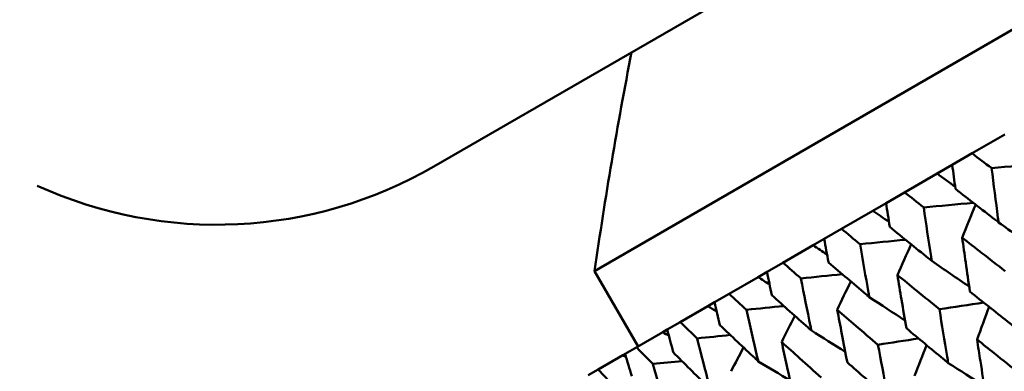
# Model space of a CAD drawing. Header units: millimetres. Extents: x 188 to 1913, y 148 to 2839.
# Tile 123 of 211: x 765 to 776, y 221 to 225. Entities that reach past the tile are written whole.
import ezdxf

# ---------------------------------------------------------------- set-up
doc = ezdxf.new("R2010")
doc.units = ezdxf.units.MM
doc.header["$LTSCALE"] = 10
doc.layers.add('Widoczne (ISO)', color=7, linetype='Continuous', lineweight=50)

msp = doc.modelspace()

# ---------------------------------------------------------------- linework, layer by layer
at = {"layer": 'Widoczne (ISO)'}
for p, q in [((769.448, 223.392), (802.356, 242.392)), ((771.298, 222.188), (802.475, 240.188)), ((775.644, 223.543), (776.02, 223.759)), ((775.644, 223.543), (775.416, 223.411)), ((775.241, 223.31), (775.416, 223.411)), ((774.868, 223.094), (775.241, 223.31)), ((774.868, 223.094), (774.654, 222.971)), ((774.502, 222.883), (774.654, 222.971)), ((774.141, 222.675), (774.502, 222.883)), ((774.141, 222.675), (773.942, 222.56)), ((773.466, 222.285), (773.815, 222.486)), ((773.815, 222.486), (773.942, 222.56)), ((773.466, 222.285), (773.283, 222.179)), ((771.298, 222.188), (771.798, 221.322)), ((773.18, 222.12), (773.283, 222.179)), ((772.847, 221.927), (773.18, 222.12)), ((772.847, 221.927), (772.679, 221.831)), ((772.284, 221.603), (772.602, 221.786)), ((772.602, 221.786), (772.679, 221.831)), ((772.284, 221.603), (772.134, 221.516)), ((771.782, 221.313), (772.082, 221.486)), ((772.082, 221.486), (772.134, 221.516)), ((771.34, 221.058), (771.623, 221.221)), ((771.623, 221.221), (771.649, 221.236)), ((771.782, 221.313), (771.649, 221.236)), ((771.34, 221.058), (771.225, 220.992))]:
    msp.add_line(p, q, dxfattribs=at)
msp.add_circle((805.903, 198.251), 50, dxfattribs=at)
for centre, radius, start, end in [((820.794, 215.109), 50, 168.9341, 171.8608), ((766.948, 227.722), 5, 245.5439, 300)]:
    msp.add_arc(centre, radius, start, end, dxfattribs=at)
for points, knots in [([(775.869, 223.373), (775.868, 223.373), (775.868, 223.374), (775.793, 223.43), (775.718, 223.486), (775.644, 223.543)], [0.02951568, 0.02951568, 0.02951568, 0.02951568, 0.02969929, 0.02969929, 0.05939589, 0.05939589, 0.05939589, 0.05939589]), ([(775.416, 223.411), (775.429, 223.319), (775.441, 223.227), (775.453, 223.134), (775.453, 223.134), (775.453, 223.133)], [0, 0, 0, 0, 0.02969567, 0.02969567, 0.02988021, 0.02988021, 0.02988021, 0.02988021]), ([(775.95, 222.749), (775.948, 222.766), (775.945, 222.784), (775.918, 222.991), (775.893, 223.182), (775.869, 223.373)], [0.0853813, 0.0853813, 0.0853813, 0.0853813, 0.09097809, 0.09097809, 0.15214536, 0.15214536, 0.15214536, 0.15214536]), ([(775.087, 222.921), (775.086, 222.922), (775.086, 222.922), (775.013, 222.98), (774.94, 223.037), (774.868, 223.094)], [0.02951568, 0.02951568, 0.02951568, 0.02951568, 0.02969929, 0.02969929, 0.05939589, 0.05939589, 0.05939589, 0.05939589]), ([(775.453, 223.133), (775.604, 223.016), (775.756, 222.898), (775.922, 222.77), (775.936, 222.76), (775.95, 222.749)], [0.0297954, 0.0297954, 0.0297954, 0.0297954, 0.09092493, 0.09092493, 0.09655955, 0.09655955, 0.09655955, 0.09655955]), ([(774.654, 222.971), (774.668, 222.88), (774.682, 222.789), (774.697, 222.697), (774.697, 222.697), (774.697, 222.696)], [0, 0, 0, 0, 0.02969567, 0.02969567, 0.02988021, 0.02988021, 0.02988021, 0.02988021]), ([(775.181, 222.305), (775.178, 222.322), (775.175, 222.339), (775.143, 222.544), (775.115, 222.733), (775.087, 222.921)], [0.0853813, 0.0853813, 0.0853813, 0.0853813, 0.09097809, 0.09097809, 0.15214536, 0.15214536, 0.15214536, 0.15214536]), ([(774.697, 222.696), (774.844, 222.576), (774.992, 222.457), (775.153, 222.327), (775.167, 222.316), (775.181, 222.305)], [0.0297954, 0.0297954, 0.0297954, 0.0297954, 0.09092493, 0.09092493, 0.09655955, 0.09655955, 0.09655955, 0.09655955]), ([(774.354, 222.498), (774.353, 222.499), (774.353, 222.499), (774.282, 222.558), (774.211, 222.616), (774.141, 222.675)], [0.02951568, 0.02951568, 0.02951568, 0.02951568, 0.02969929, 0.02969929, 0.05939589, 0.05939589, 0.05939589, 0.05939589]), ([(773.942, 222.56), (773.958, 222.47), (773.974, 222.38), (773.991, 222.29), (773.991, 222.289), (773.991, 222.289)], [0, 0, 0, 0, 0.02969567, 0.02969567, 0.02988021, 0.02988021, 0.02988021, 0.02988021]), ([(774.461, 221.889), (774.458, 221.906), (774.455, 221.923), (774.419, 222.126), (774.386, 222.312), (774.354, 222.498)], [0.0853813, 0.0853813, 0.0853813, 0.0853813, 0.09097809, 0.09097809, 0.15214536, 0.15214536, 0.15214536, 0.15214536]), ([(776.026, 222.188), (775.936, 222.258), (775.847, 222.327), (775.682, 222.455), (775.606, 222.514), (775.53, 222.573)], [0.02528165, 0.02528165, 0.02528165, 0.02528165, 0.06150593, 0.06150593, 0.09223152, 0.09223152, 0.09223152, 0.09223152]), ([(775.53, 222.573), (775.544, 222.478), (775.557, 222.383), (775.587, 222.177), (775.603, 222.065), (775.619, 221.953)], [0.03078053, 0.03078053, 0.03078053, 0.03078053, 0.06149921, 0.06149921, 0.09773041, 0.09773041, 0.09773041, 0.09773041]), ([(773.673, 222.105), (773.672, 222.105), (773.672, 222.106), (773.603, 222.166), (773.535, 222.226), (773.466, 222.285)], [0.02951568, 0.02951568, 0.02951568, 0.02951568, 0.02969929, 0.02969929, 0.05939589, 0.05939589, 0.05939589, 0.05939589]), ([(773.991, 222.289), (774.134, 222.166), (774.277, 222.045), (774.434, 221.912), (774.448, 221.9), (774.461, 221.889)], [0.0297954, 0.0297954, 0.0297954, 0.0297954, 0.09092493, 0.09092493, 0.09655955, 0.09655955, 0.09655955, 0.09655955]), ([(773.283, 222.179), (773.301, 222.091), (773.319, 222.002), (773.338, 221.913), (773.338, 221.912), (773.338, 221.912)], [0, 0, 0, 0, 0.02969567, 0.02969567, 0.02988021, 0.02988021, 0.02988021, 0.02988021]), ([(775.268, 221.751), (775.181, 221.821), (775.094, 221.892), (774.933, 222.023), (774.859, 222.083), (774.785, 222.143)], [0.02528165, 0.02528165, 0.02528165, 0.02528165, 0.06150593, 0.06150593, 0.09223152, 0.09223152, 0.09223152, 0.09223152]), ([(774.785, 222.143), (774.801, 222.049), (774.816, 221.956), (774.85, 221.752), (774.869, 221.641), (774.888, 221.531)], [0.03078053, 0.03078053, 0.03078053, 0.03078053, 0.06149921, 0.06149921, 0.09773041, 0.09773041, 0.09773041, 0.09773041]), ([(773.794, 221.504), (773.791, 221.521), (773.787, 221.538), (773.746, 221.738), (773.709, 221.921), (773.673, 222.105)], [0.0853813, 0.0853813, 0.0853813, 0.0853813, 0.09097809, 0.09097809, 0.15214536, 0.15214536, 0.15214536, 0.15214536]), ([(773.047, 221.744), (773.046, 221.744), (773.046, 221.744), (772.979, 221.806), (772.913, 221.866), (772.847, 221.927)], [0.02951568, 0.02951568, 0.02951568, 0.02951568, 0.02969929, 0.02969929, 0.05939589, 0.05939589, 0.05939589, 0.05939589]), ([(773.338, 221.912), (773.477, 221.787), (773.616, 221.663), (773.768, 221.527), (773.781, 221.516), (773.794, 221.504)], [0.0297954, 0.0297954, 0.0297954, 0.0297954, 0.09092493, 0.09092493, 0.09655955, 0.09655955, 0.09655955, 0.09655955]), ([(775.619, 221.953), (775.763, 221.839), (775.908, 221.724), (776.074, 221.593), (776.094, 221.577), (776.115, 221.561)], [0.02983351, 0.02983351, 0.02983351, 0.02983351, 0.0889495, 0.0889495, 0.09731113, 0.09731113, 0.09731113, 0.09731113]), ([(772.679, 221.831), (772.7, 221.743), (772.72, 221.656), (772.741, 221.568), (772.741, 221.568), (772.741, 221.567)], [0, 0, 0, 0, 0.02969567, 0.02969567, 0.02988021, 0.02988021, 0.02988021, 0.02988021]), ([(773.182, 221.151), (773.179, 221.168), (773.175, 221.184), (773.129, 221.381), (773.087, 221.562), (773.047, 221.744)], [0.0853813, 0.0853813, 0.0853813, 0.0853813, 0.09097809, 0.09097809, 0.15214536, 0.15214536, 0.15214536, 0.15214536]), ([(774.561, 221.342), (774.476, 221.414), (774.391, 221.486), (774.235, 221.62), (774.163, 221.681), (774.092, 221.743)], [0.02528165, 0.02528165, 0.02528165, 0.02528165, 0.06150593, 0.06150593, 0.09223152, 0.09223152, 0.09223152, 0.09223152]), ([(774.092, 221.743), (774.109, 221.65), (774.127, 221.558), (774.166, 221.356), (774.187, 221.247), (774.208, 221.139)], [0.03078053, 0.03078053, 0.03078053, 0.03078053, 0.06149921, 0.06149921, 0.09773041, 0.09773041, 0.09773041, 0.09773041]), ([(775.37, 221.131), (775.366, 221.157), (775.361, 221.182), (775.327, 221.388), (775.297, 221.569), (775.268, 221.751)], [0.0806421, 0.0806421, 0.0806421, 0.0806421, 0.08897282, 0.08897282, 0.14811965, 0.14811965, 0.14811965, 0.14811965]), ([(772.477, 221.415), (772.477, 221.415), (772.477, 221.416), (772.412, 221.478), (772.348, 221.54), (772.284, 221.603)], [0.02951568, 0.02951568, 0.02951568, 0.02951568, 0.02969929, 0.02969929, 0.05939589, 0.05939589, 0.05939589, 0.05939589]), ([(772.741, 221.567), (772.875, 221.44), (773.01, 221.313), (773.158, 221.174), (773.17, 221.163), (773.182, 221.151)], [0.0297954, 0.0297954, 0.0297954, 0.0297954, 0.09092493, 0.09092493, 0.09655955, 0.09655955, 0.09655955, 0.09655955]), ([(772.134, 221.516), (772.157, 221.43), (772.179, 221.344), (772.203, 221.258), (772.203, 221.257), (772.203, 221.256)], [0, 0, 0, 0, 0.02969567, 0.02969567, 0.02988021, 0.02988021, 0.02988021, 0.02988021]), ([(774.888, 221.531), (775.028, 221.414), (775.169, 221.297), (775.33, 221.164), (775.35, 221.148), (775.37, 221.131)], [0.02983351, 0.02983351, 0.02983351, 0.02983351, 0.0889495, 0.0889495, 0.09731113, 0.09731113, 0.09731113, 0.09731113]), ([(772.629, 220.831), (772.624, 220.848), (772.62, 220.864), (772.569, 221.058), (772.523, 221.236), (772.477, 221.415)], [0.0853813, 0.0853813, 0.0853813, 0.0853813, 0.09097809, 0.09097809, 0.15214536, 0.15214536, 0.15214536, 0.15214536]), ([(773.907, 220.965), (773.824, 221.038), (773.742, 221.112), (773.591, 221.248), (773.522, 221.311), (773.452, 221.374)], [0.02528165, 0.02528165, 0.02528165, 0.02528165, 0.06150593, 0.06150593, 0.09223152, 0.09223152, 0.09223152, 0.09223152]), ([(773.452, 221.374), (773.472, 221.282), (773.492, 221.191), (773.535, 220.992), (773.559, 220.885), (773.583, 220.778)], [0.03078053, 0.03078053, 0.03078053, 0.03078053, 0.06149921, 0.06149921, 0.09773041, 0.09773041, 0.09773041, 0.09773041]), ([(774.676, 220.731), (774.671, 220.756), (774.667, 220.781), (774.628, 220.984), (774.594, 221.163), (774.561, 221.342)], [0.0806421, 0.0806421, 0.0806421, 0.0806421, 0.08897282, 0.08897282, 0.14811965, 0.14811965, 0.14811965, 0.14811965]), ([(776.196, 221.009), (776.097, 221.087), (775.998, 221.165), (775.833, 221.296), (775.768, 221.349), (775.702, 221.402)], [0.02104899, 0.02104899, 0.02104899, 0.02104899, 0.0615671, 0.0615671, 0.08866561, 0.08866561, 0.08866561, 0.08866561]), ([(775.702, 221.402), (775.715, 221.318), (775.727, 221.235), (775.76, 221.028), (775.779, 220.903), (775.799, 220.779)], [0.03448054, 0.03448054, 0.03448054, 0.03448054, 0.06157222, 0.06157222, 0.10209717, 0.10209717, 0.10209717, 0.10209717]), ([(771.649, 221.236), (771.674, 221.151), (771.699, 221.067), (771.725, 220.982), (771.725, 220.981), (771.725, 220.981)], [0, 0, 0, 0, 0.02969567, 0.02969567, 0.02988021, 0.02988021, 0.02988021, 0.02988021]), ([(771.967, 221.121), (771.967, 221.121), (771.967, 221.121), (771.905, 221.185), (771.843, 221.249), (771.782, 221.313)], [0.02951568, 0.02951568, 0.02951568, 0.02951568, 0.02969929, 0.02969929, 0.05939589, 0.05939589, 0.05939589, 0.05939589]), ([(772.203, 221.256), (772.332, 221.126), (772.462, 220.997), (772.605, 220.855), (772.617, 220.843), (772.629, 220.831)], [0.0297954, 0.0297954, 0.0297954, 0.0297954, 0.09092493, 0.09092493, 0.09655955, 0.09655955, 0.09655955, 0.09655955]), ([(772.135, 220.546), (772.13, 220.562), (772.125, 220.578), (772.069, 220.769), (772.018, 220.945), (771.967, 221.121)], [0.0853813, 0.0853813, 0.0853813, 0.0853813, 0.09097809, 0.09097809, 0.15214536, 0.15214536, 0.15214536, 0.15214536]), ([(774.208, 221.139), (774.344, 221.019), (774.481, 220.9), (774.637, 220.764), (774.657, 220.747), (774.676, 220.731)], [0.02983351, 0.02983351, 0.02983351, 0.02983351, 0.0889495, 0.0889495, 0.09731113, 0.09731113, 0.09731113, 0.09731113]), ([(771.519, 220.862), (771.519, 220.862), (771.518, 220.862), (771.459, 220.928), (771.399, 220.993), (771.34, 221.058)], [0.02951568, 0.02951568, 0.02951568, 0.02951568, 0.02969929, 0.02969929, 0.05939589, 0.05939589, 0.05939589, 0.05939589])]:
    msp.add_open_spline(points, degree=3, knots=knots, dxfattribs=at)
for points in [[(776.47, 223.424), (776.269, 223.407), (776.069, 223.39), (775.869, 223.373)], [(775.241, 223.31), (775.311, 223.259), (775.381, 223.208), (775.45, 223.156)], [(775.659, 222.974), (775.468, 222.956), (775.277, 222.939), (775.087, 222.921)], [(775.53, 222.573), (775.582, 222.7), (775.634, 222.826), (775.686, 222.953)], [(774.502, 222.883), (774.564, 222.84), (774.626, 222.797), (774.688, 222.754)], [(775.95, 222.749), (776.099, 222.641), (776.248, 222.534), (776.397, 222.427)], [(773.815, 222.486), (773.868, 222.451), (773.921, 222.415), (773.974, 222.379)], [(774.878, 222.549), (774.703, 222.532), (774.529, 222.515), (774.354, 222.498)], [(774.785, 222.143), (774.838, 222.261), (774.89, 222.379), (774.942, 222.497)], [(775.181, 222.305), (775.324, 222.206), (775.467, 222.108), (775.611, 222.011)], [(774.15, 222.153), (773.991, 222.137), (773.832, 222.121), (773.673, 222.105)], [(773.18, 222.12), (773.224, 222.092), (773.268, 222.063), (773.312, 222.035)], [(774.092, 221.743), (774.143, 221.852), (774.195, 221.961), (774.247, 222.071)], [(772.602, 221.786), (772.636, 221.765), (772.67, 221.744), (772.705, 221.723)], [(773.477, 221.787), (773.333, 221.773), (773.19, 221.758), (773.047, 221.744)], [(774.461, 221.889), (774.598, 221.8), (774.735, 221.71), (774.872, 221.621)], [(775.778, 221.827), (775.608, 221.802), (775.438, 221.776), (775.268, 221.751)], [(773.452, 221.374), (773.502, 221.474), (773.552, 221.574), (773.603, 221.675)], [(775.702, 221.402), (775.748, 221.527), (775.794, 221.653), (775.84, 221.778)], [(772.082, 221.486), (772.106, 221.472), (772.129, 221.458), (772.153, 221.444)], [(772.861, 221.454), (772.733, 221.441), (772.605, 221.428), (772.477, 221.415)], [(773.794, 221.504), (773.924, 221.423), (774.054, 221.342), (774.184, 221.261)], [(775.028, 221.414), (774.872, 221.39), (774.716, 221.366), (774.561, 221.342)], [(774.982, 220.986), (775.029, 221.103), (775.075, 221.22), (775.121, 221.337)], [(771.623, 221.221), (771.635, 221.214), (771.647, 221.207), (771.659, 221.2)], [(772.869, 221.037), (772.917, 221.128), (772.965, 221.22), (773.012, 221.311)], [(772.304, 221.154), (772.192, 221.143), (772.08, 221.132), (771.967, 221.121)], [(773.182, 221.151), (773.305, 221.078), (773.427, 221.004), (773.549, 220.931)], [(775.37, 221.131), (775.508, 221.044), (775.646, 220.956), (775.785, 220.869)]]:
    msp.add_open_spline(points, degree=3, dxfattribs=at)

doc.saveas('drawing.dxf')
